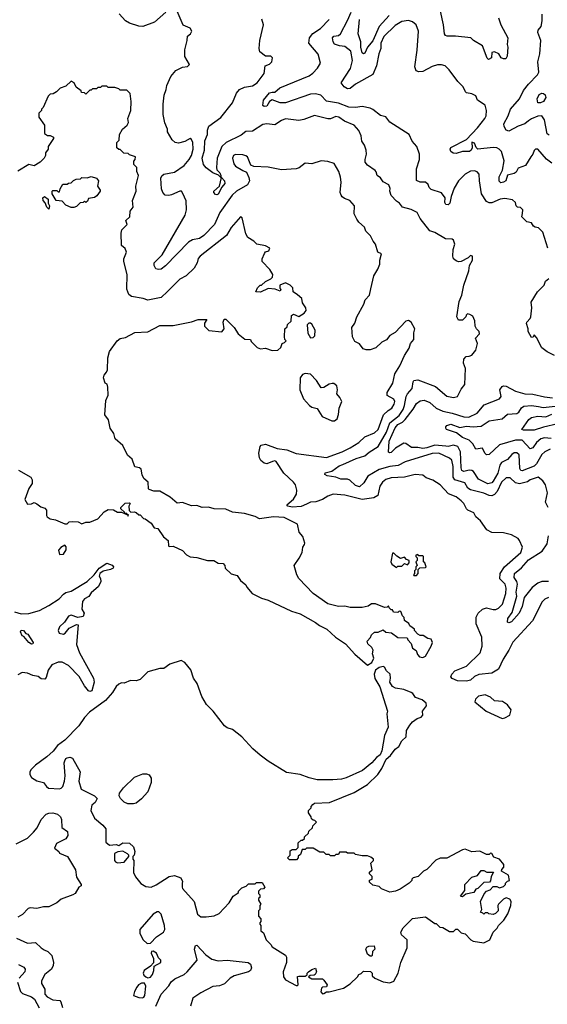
# Model space of a CAD drawing. Extents: x 2210602 to 2357277, y 510288 to 673808.
# Tile 106 of 256: x 2270975 to 2274966, y 574529 to 581973. Entities that reach past the tile are written whole.
import ezdxf

# ---------------------------------------------------------------- set-up
doc = ezdxf.new("R2010")
doc.units = 0

msp = doc.modelspace()

# ---------------------------------------------------------------- linework, layer by layer
at = {"layer": '0CON05XD'}
for points in [[(2272080.5, 582029.5), (2271995, 581953.8), (2271905, 581920), (2271875, 581923.3), (2271805, 581946.7), (2271773.9, 581963.9), (2271726.4, 582016.4)], [(2274975, 577603.3), (2274947.7, 577592.3), (2274927.7, 577572.3), (2274853.3, 577426.7), (2274705, 577266.2), (2274675.8, 577205), (2274631.7, 577138.3), (2274597.3, 577062.7), (2274547.1, 577032.9), (2274446.9, 577023.1), (2274415, 577005.8), (2274385, 576980), (2274355, 576970.6), (2274286.7, 576975), (2274245, 576991.4), (2274237.1, 577005), (2274244.4, 577025), (2274265, 577049.2), (2274354.1, 577085.9), (2274458.6, 577185), (2274472.2, 577235), (2274470.5, 577305), (2274426.5, 577405), (2274426.5, 577455), (2274443.1, 577486.9), (2274475, 577516.9), (2274505, 577525.6), (2274555, 577513.1), (2274575, 577514.3), (2274597, 577523), (2274625.5, 577555), (2274651.2, 577635), (2274655.5, 577675), (2274646, 577706), (2274607.5, 577745), (2274609.2, 577785), (2274642.8, 577837.2), (2274765.7, 577945), (2274778, 577985), (2274756.2, 578035), (2274745, 578050), (2274695, 578079.2), (2274635, 578094), (2274545, 578096.2), (2274507.5, 578115), (2274460, 578185), (2274426.2, 578215), (2274408.8, 578245), (2274365, 578264), (2274353.3, 578275), (2274333.8, 578315), (2274315, 578336), (2274275, 578364), (2274217.7, 578387.7), (2274155, 578456.7), (2274100.7, 578490.7), (2274049.3, 578509.3), (2274025, 578530), (2273965, 578533.8), (2273885, 578514.3), (2273785, 578509.2), (2273745, 578497.1), (2273718, 578475), (2273699.2, 578445), (2273684.4, 578375.6), (2273652.7, 578357.3), (2273565, 578343.9), (2273435, 578378.5), (2273345, 578384.4), (2273305, 578370), (2273264, 578346), (2273215, 578327.8), (2273175, 578324.2), (2273145, 578310), (2273105, 578293.3), (2273035, 578287.5), (2273002, 578295), (2272996.2, 578305), (2273045, 578348), (2273068.6, 578385), (2273071.4, 578415), (2273060.8, 578455), (2273046.3, 578476.3), (2272973, 578543), (2272915, 578631.2), (2272905, 578636.2), (2272887.7, 578632.3), (2272845, 578614.4), (2272825, 578620.6), (2272799.6, 578639.6), (2272789.3, 578659.3), (2272782.9, 578695), (2272794.2, 578745), (2272802, 578755), (2272835, 578763.8), (2272921.7, 578731.7), (2272995, 578720), (2273065, 578692.9), (2273295, 578661.5), (2273415, 578705.5), (2273473.8, 578735), (2273538.8, 578775), (2273585, 578820), (2273658.3, 578848.3), (2273685.6, 578875), (2273725.5, 578984.5), (2273761.5, 579018.5), (2273788.8, 579035), (2273808, 579065), (2273812, 579085), (2273805, 579103.3), (2273755, 579132.5), (2273753.8, 579155), (2273796.2, 579225), (2273811.2, 579295), (2273851.2, 579355), (2273886.2, 579435), (2273921.2, 579488.8), (2273932, 579525), (2273956, 579555), (2273956, 579605), (2273963.8, 579635), (2273935, 579686.2), (2273915, 579698), (2273895, 579694), (2273815, 579606.7), (2273773.3, 579585), (2273748, 579552), (2273714.2, 579535.8), (2273668.3, 579491.7), (2273625, 579476.2), (2273596.4, 579476.4), (2273573.9, 579483.9), (2273545, 579522.5), (2273510.7, 579540.7), (2273491.2, 579575), (2273487.5, 579645), (2273510.7, 579679.3), (2273523.8, 579725), (2273577.7, 579822.3), (2273586.7, 579855), (2273621.2, 579888.8), (2273631.2, 579938.8), (2273653.8, 580035), (2273683.9, 580086.1), (2273698, 580125), (2273698.8, 580155), (2273711.7, 580201.7), (2273683.9, 580213.9), (2273666.7, 580275), (2273647.7, 580297.7), (2273628.3, 580338.3), (2273592.5, 580375), (2273582.5, 580405), (2273540.7, 580440.7), (2273523.9, 580463.9), (2273503.8, 580505), (2273506.1, 580566.1), (2273472.5, 580605), (2273431.7, 580621.7), (2273413.6, 580633.6), (2273406.4, 580646.4), (2273400, 580665), (2273405.8, 580745), (2273401.7, 580781.7), (2273389.2, 580825), (2273353.3, 580885), (2273305, 580901.2), (2273255, 580906.2), (2273185, 580882.5), (2273135, 580887.5), (2273088.3, 580851.7), (2273066.1, 580843.9), (2272955, 580838.6), (2272855, 580858.6), (2272745, 580862.5), (2272724, 580874), (2272696.7, 580935), (2272684.1, 580944.1), (2272661.7, 580951.7), (2272606.4, 580953.6), (2272591.2, 580945), (2272584.2, 580925), (2272595, 580882.5), (2272606.7, 580865), (2272662.3, 580832.3), (2272689.3, 580819.3), (2272708.8, 580778.8), (2272714, 580755), (2272698, 580725), (2272615.8, 580675), (2272583.1, 580645), (2272487.5, 580515), (2272448.6, 580425), (2272368.2, 580341.8), (2272335, 580319.4), (2272281.7, 580308.3), (2272250.6, 580289.4), (2272078.1, 580111.9), (2272045, 580087.5), (2272025, 580083.3), (2272005, 580088.8), (2271993.2, 580113.2), (2271990.8, 580135), (2272053.1, 580195), (2272225.6, 580495), (2272237.1, 580535), (2272233.6, 580603.6), (2272208.3, 580658.3), (2272197.5, 580675), (2272185, 580676.2), (2272122.7, 580647.3), (2272102.7, 580642.7), (2272075, 580646), (2272058.6, 580665), (2272047.8, 580695), (2272041.9, 580775), (2272049.1, 580790.9), (2272065, 580804.4), (2272145, 580821.1), (2272219.5, 580870.5), (2272256.9, 580915), (2272273.3, 580945), (2272286.7, 580995), (2272284.2, 581045), (2272275, 581066.7), (2272265, 581073.3), (2272225, 581051.2), (2272175, 581040), (2272150, 581045), (2272127.5, 581065), (2272092.5, 581125), (2272092.5, 581145), (2272073.6, 581193.6), (2272060, 581255), (2272060, 581335), (2272067, 581403), (2272083.3, 581445), (2272086.7, 581475), (2272118, 581542), (2272155, 581587.5), (2272205, 581612.5), (2272245, 581620), (2272260, 581635), (2272223.8, 581693.8), (2272223.3, 581745), (2272242.5, 581815), (2272243, 581847), (2272267.5, 581865), (2272276.2, 581885), (2272265, 581907.5), (2272211.7, 581931.7), (2272165, 582037.5)], [(2273476.6, 581603.4), (2273491.2, 581665), (2273478.9, 581735), (2273435, 581770), (2273395, 581774), (2273356.7, 581786.7), (2273345.6, 581805), (2273340.8, 581835), (2273352.1, 581847.9), (2273385, 581854), (2273402, 581865), (2273454.7, 581965.3), (2273480.8, 582029.2)], [(2273769.6, 582005), (2273695, 581921.9), (2273645, 581811.9), (2273605.7, 581764.3), (2273585, 581720), (2273575, 581713.3), (2273565, 581722.5), (2273554.5, 581765.5), (2273554.3, 581804.3), (2273535.6, 581865), (2273544.5, 581975)], [(2274595.7, 581985.7), (2274614, 581935), (2274666.2, 581835), (2274662, 581785), (2274666.2, 581765), (2274663, 581697), (2274652.5, 581677.5), (2274635, 581676.2), (2274617.5, 581685), (2274598.8, 581715), (2274565, 581730.6), (2274546.7, 581725), (2274543.3, 581685), (2274521.7, 581671.7), (2274510.5, 581680.5), (2274476, 581775), (2274407.5, 581815), (2274385.9, 581835.9), (2274272.3, 581847.7), (2274207, 581847), (2274195, 581852.5), (2274186.7, 581865), (2274180, 581935), (2274156.6, 582036.6)], [(2274978.7, 581098.7), (2274965, 581110), (2274945.5, 581215), (2274925, 581245.6), (2274895, 581244.5), (2274845, 581223.5), (2274822.7, 581207.3), (2274794.5, 581185.5), (2274745, 581167.1), (2274675, 581128.6), (2274655, 581136.2), (2274640, 581165), (2274637.1, 581185), (2274670, 581245), (2274686.9, 581295), (2274754.2, 581375), (2274785, 581436.2), (2274824.3, 581485.7), (2274892.5, 581555), (2274902.5, 581575), (2274893, 581653), (2274910, 581715), (2274917.5, 581815), (2274893.3, 581875), (2274897.5, 581892.5), (2274919.3, 581920.7), (2274927.5, 581965), (2274927.5, 582015)], [(2274972.5, 578285), (2274952.5, 578325), (2274967.5, 578395), (2274952.5, 578455), (2274932.5, 578485), (2274897.5, 578515), (2274835.7, 578494.3), (2274815, 578479.2), (2274755, 578462.9), (2274725, 578471.4), (2274685, 578509.2), (2274655, 578509.2), (2274620, 578475), (2274586.9, 578405), (2274565, 578382.2), (2274545, 578372.7), (2274525, 578374.5), (2274485, 578392.5), (2274385, 578418), (2274365, 578431.2), (2274341.7, 578471.7), (2274265, 578493.8), (2274254.7, 578515), (2274254.7, 578594.7), (2274242.8, 578642.8), (2274226.9, 578656.9), (2274145, 578695.4), (2274095, 578692.9), (2273890.7, 578629.3), (2273838.7, 578601.3), (2273775, 578595.3), (2273695, 578573.1), (2273608.7, 578521.3), (2273578.3, 578471.7), (2273545, 578441.2), (2273515, 578451.4), (2273472.3, 578492.3), (2273455, 578500), (2273405, 578498.8), (2273365, 578513.3), (2273300, 578525), (2273282.5, 578535), (2273285, 578546.7), (2273335, 578560), (2273390.7, 578599.3), (2273419.1, 578610.9), (2273518.8, 578655), (2273585, 578674.6), (2273617.7, 578702.2), (2273687.3, 578745), (2273748.1, 578855), (2273775.2, 578924.8), (2273845, 578979.6), (2273874.1, 579025), (2273886.5, 579055), (2273899.1, 579125), (2273908.1, 579145), (2273942.5, 579185), (2273950, 579235), (2273956.7, 579245), (2273985, 579250), (2274119.5, 579199.5), (2274205, 579127.5), (2274255, 579116.7), (2274287.5, 579125), (2274315, 579180), (2274342.5, 579215), (2274346.7, 579335), (2274332.5, 579375), (2274333, 579407), (2274353, 579427), (2274375, 579427.5), (2274395, 579437.5), (2274426.1, 579473.9), (2274436.7, 579525), (2274423.3, 579565), (2274451.7, 579598.3), (2274450, 579615), (2274430, 579635), (2274420, 579655), (2274417.5, 579695), (2274401.7, 579731.7), (2274380, 579745), (2274361.7, 579748.3), (2274351.7, 579738.3), (2274350, 579725), (2274325, 579700), (2274295, 579700), (2274280, 579725), (2274298.3, 579841.7), (2274319.3, 579890.7), (2274333.8, 579965), (2274372, 580075), (2274377.5, 580115), (2274400, 580155), (2274400, 580185), (2274385, 580190), (2274367, 580173), (2274315, 580143.3), (2274295, 580142), (2274275, 580148.8), (2274256.2, 580165), (2274250, 580185), (2274254.1, 580235.9), (2274266.7, 580275), (2274256.4, 580306.4), (2274245, 580313.3), (2274195, 580316.7), (2274115, 580363.3), (2274076.4, 580376.4), (2274005, 580470), (2273980, 580515), (2273935, 580538), (2273870, 580555), (2273847.5, 580585), (2273825, 580600), (2273785, 580642.5), (2273773.3, 580675), (2273776.1, 580696.1), (2273766.7, 580725), (2273725, 580747.5), (2273705, 580776.7), (2273677.5, 580795), (2273671.7, 580821.7), (2273663, 580833), (2273605, 580872.5), (2273587.5, 580895), (2273586.7, 580915), (2273598, 580955), (2273595.9, 580985.9), (2273583.3, 581025), (2273562.5, 581055), (2273556.7, 581095), (2273538.8, 581135), (2273505, 581175.8), (2273432.5, 581205), (2273387.5, 581235), (2273365, 581241.2), (2273325, 581224), (2273305, 581222), (2273205, 581249.2), (2273125, 581218.8), (2273085, 581211.2), (2272985, 581223.1), (2272955, 581211.4), (2272905, 581176.5), (2272845, 581186.4), (2272815, 581180.5), (2272735, 581130), (2272685, 581126.2), (2272649.7, 581100.3), (2272536.5, 581043.5), (2272504.4, 581015), (2272468.9, 580925), (2272462.9, 580855), (2272467.1, 580837.1), (2272487.5, 580815), (2272496.4, 580793.6), (2272495, 580780), (2272477.5, 580797.5), (2272436.7, 580815), (2272385, 580852.9), (2272365, 580878.8), (2272355.5, 580925), (2272371.5, 580985), (2272375, 581056.7), (2272395.4, 581104.6), (2272395, 581137.5), (2272405, 581168.1), (2272497.1, 581232.9), (2272585, 581344.3), (2272615, 581416.2), (2272636.3, 581443.7), (2272675, 581462.2), (2272736.4, 581473.6), (2272770, 581495), (2272823.9, 581566.1), (2272832.5, 581625), (2272865, 581637.5), (2272882.5, 581655), (2272887.5, 581685), (2272875, 581697.5), (2272835, 581697.5), (2272790, 581730), (2272786, 581755), (2272790.8, 581815), (2272818.6, 581935), (2272806.8, 581976.8)], [(2274970, 580245), (2274932.5, 580365), (2274898.3, 580398.3), (2274873, 580403), (2274861.7, 580411.7), (2274847, 580437), (2274810, 580445), (2274773, 580483), (2274778.3, 580508.3), (2274780, 580535), (2274761.7, 580551.7), (2274740, 580555), (2274730, 580565), (2274725, 580590), (2274701.7, 580611.7), (2274645, 580621.2), (2274610, 580615), (2274545, 580588), (2274525, 580588), (2274505, 580598), (2274467.5, 580655), (2274452.2, 580755), (2274450.8, 580805), (2274435, 580822), (2274415, 580830.8), (2274385, 580827.1), (2274345, 580804.3), (2274295, 580754.2), (2274260.9, 580699.1), (2274238, 580635), (2274228.8, 580585), (2274215, 580573.3), (2274197.5, 580575), (2274189.3, 580589.3), (2274192, 580625), (2274165, 580664), (2274087.9, 580687.9), (2274073, 580703), (2274065, 580727.5), (2274045, 580743.3), (2274005, 580743.8), (2273976.4, 580756.4), (2273977.1, 580845), (2273998.8, 580915), (2274000, 580955), (2273977.5, 581015), (2273942.5, 581055), (2273920, 581105), (2273775, 581197.5), (2273745, 581237.5), (2273705, 581247.5), (2273645, 581293.3), (2273625, 581303.8), (2273565, 581316), (2273515, 581308.2), (2273465, 581312.1), (2273385, 581341.5), (2273295.9, 581355.9), (2273252.6, 581402.6), (2273212.6, 581412.6), (2273175, 581410), (2272985, 581342.9), (2272945, 581344.4), (2272885, 581365.8), (2272865.5, 581354.5), (2272845, 581318), (2272825, 581316.7), (2272813.6, 581323.6), (2272820, 581365), (2272865, 581418.8), (2272884.2, 581425.8), (2272905, 581423.8), (2272943.3, 581456.7), (2273165, 581549.2), (2273192.7, 581567.3), (2273226.7, 581605), (2273250, 581645), (2273232.3, 581712.3), (2273161.4, 581795), (2273168.1, 581835), (2273192.2, 581867.8), (2273250, 581905), (2273315.5, 581974.5)], [(2274998.8, 580888.8), (2274959.1, 580919.1), (2274895, 580992.5), (2274875, 580992.5), (2274865, 580982.5), (2274856.7, 580955), (2274842, 580935), (2274800.3, 580869.7), (2274745, 580851.2), (2274729.1, 580820.9), (2274715, 580810), (2274663.3, 580796.7), (2274652.5, 580755), (2274635, 580743.5), (2274615, 580740), (2274602.2, 580752.2), (2274601.4, 580785), (2274625.6, 580834.4), (2274639.2, 580905), (2274620, 580975), (2274602.5, 580995), (2274585, 581003.8), (2274555, 581007.1), (2274440, 580995), (2274426.4, 581006.4), (2274415, 581040), (2274395, 581046.7), (2274397.5, 581005), (2274390, 580985), (2274376.7, 580975), (2274325, 580976.5), (2274275, 580960.8), (2274253.3, 580963.3), (2274236.7, 580975), (2274230.5, 580995), (2274234.7, 581005.3), (2274353.5, 581066.5), (2274438.1, 581155), (2274493.8, 581225), (2274502, 581245), (2274506.7, 581285), (2274495.8, 581325.8), (2274437.5, 581365), (2274426.1, 581396.1), (2274395, 581411.2), (2274355, 581420), (2274346.4, 581426.4), (2274330, 581465), (2274290, 581505), (2274223.9, 581593.9), (2274193.6, 581623.6), (2274165, 581632.5), (2274135, 581632.5), (2274095, 581618.8), (2274025, 581582), (2273995, 581578.8), (2273972.5, 581585), (2273963.8, 581615), (2273981.7, 581741.7), (2273991.2, 581885), (2273973.3, 581935), (2273945.9, 581955.9), (2273915, 581966.7), (2273865, 581958), (2273815, 581928.6), (2273729.5, 581845), (2273705.6, 581795), (2273706, 581755), (2273690.9, 581715), (2273674.4, 581625), (2273645, 581558), (2273514.6, 581485.4), (2273475, 581452.5), (2273455, 581449.2), (2273428.8, 581465), (2273406.7, 581495), (2273476.6, 581603.4)], [(2273605, 577093.3), (2273638.3, 577111.7), (2273653.8, 577145), (2273643, 577177), (2273647.5, 577205), (2273637.5, 577225), (2273607.5, 577255), (2273602.5, 577275), (2273628.3, 577301.7), (2273637, 577323), (2273658.3, 577341.7), (2273685, 577342.5), (2273725, 577360), (2273745, 577342.5), (2273787, 577337), (2273835, 577302.5), (2273905, 577300), (2273910, 577285), (2273937, 577257), (2273945, 577220), (2273973, 577203), (2273983, 577173), (2274000, 577155), (2274025, 577150), (2274045, 577160), (2274087.5, 577235), (2274097.5, 577265), (2274088.3, 577288.3), (2274063, 577293), (2274027, 577317), (2274005, 577317.5), (2273985, 577327.5), (2273960, 577355), (2273960, 577365), (2273925, 577390), (2273918.3, 577408.3), (2273885, 577430), (2273881.7, 577451.7), (2273870, 577465), (2273858.3, 577498.3), (2273845, 577500), (2273835, 577490), (2273803, 577493), (2273795, 577510), (2273785, 577510), (2273770, 577525), (2273765, 577540), (2273755, 577530), (2273735, 577527.5), (2273665, 577557.5), (2273635, 577557.5), (2273611.7, 577538.3), (2273565, 577527.5), (2273475, 577527.5), (2273435, 577538.8), (2273385, 577536.7), (2273306.4, 577556.4), (2273194.2, 577634.2), (2273087, 577747), (2273070, 577775), (2273050, 577845), (2273089.5, 577900.5), (2273111.2, 577945), (2273116.1, 577983.9), (2273130, 578005), (2273132.5, 578015), (2273116, 578066), (2273088.3, 578098.3), (2273075, 578157.5), (2272975, 578210), (2272895, 578213.3), (2272788.3, 578198.3), (2272756.4, 578216.4), (2272675, 578238.8), (2272585, 578250), (2272535, 578271.2), (2272445, 578274.3), (2272402.7, 578287.3), (2272355, 578284.2), (2272315, 578298.8), (2272275, 578296.2), (2272205, 578321.2), (2272165, 578317.5), (2272113.6, 578363.6), (2272035, 578407.5), (2271988.3, 578408.3), (2271955, 578420), (2271950, 578425), (2271947, 578477), (2271913, 578503), (2271900.7, 578530.7), (2271892.5, 578575), (2271880, 578585), (2271845, 578592.5), (2271825, 578650), (2271789.3, 578679.3), (2271755, 578752.5), (2271697.5, 578805), (2271686.2, 578845), (2271660, 578885), (2271647, 578947), (2271618.8, 578985), (2271626.4, 579093.6), (2271643.3, 579135), (2271642.5, 579195), (2271637, 579217), (2271622.5, 579225), (2271608, 579265), (2271614.3, 579285.7), (2271632, 579308), (2271640, 579325), (2271642, 579415), (2271653.8, 579465), (2271712.5, 579545), (2271735, 579563.3), (2271775, 579570), (2271845, 579607.5), (2271945, 579612.5), (2272035, 579660), (2272135, 579660), (2272275, 579688), (2272325, 579706), (2272390, 579705), (2272373, 579677), (2272372.5, 579655), (2272405, 579623.3), (2272505, 579612.5), (2272522.5, 579635), (2272513.3, 579686.7), (2272521.7, 579708.3), (2272535, 579707.5), (2272596.2, 579645), (2272628.3, 579598.3), (2272678.3, 579558.3), (2272720, 579555), (2272725, 579540), (2272770, 579495), (2272797, 579483), (2272835, 579490), (2272885, 579472.5), (2272927, 579473), (2272950, 579495), (2272960, 579525), (2272978.3, 579531.7), (2272990, 579545), (2272980, 579555), (2272977.5, 579575), (2272980, 579635), (2272998.3, 579651.7), (2273001.7, 579668.3), (2273027, 579693), (2273030, 579735), (2273045, 579747.5), (2273085, 579727.5), (2273127.5, 579755), (2273142.5, 579775), (2273140, 579795), (2273113, 579833), (2273110, 579865), (2273075, 579892.5), (2273042.5, 579915), (2273040, 579945), (2273020, 579965), (2272985, 579982.5), (2272942.5, 579965), (2272942.5, 579942.5), (2272950, 579935), (2272945, 579920), (2272906.4, 579936.4), (2272855, 579941.2), (2272795, 579913.8), (2272760, 579915), (2272772.5, 579945), (2272792.5, 579965), (2272805, 579966.7), (2272835, 579993.3), (2272875, 580012.5), (2272886.7, 580025), (2272890, 580045), (2272867.5, 580085), (2272810, 580145), (2272810, 580165), (2272826.7, 580205), (2272835, 580216.7), (2272860, 580225), (2272867.5, 580245), (2272835, 580263.3), (2272767.5, 580275), (2272745, 580298.8), (2272701.2, 580325), (2272684.3, 580354.3), (2272657.5, 580475), (2272645, 580482.5), (2272575, 580401.2), (2272539.7, 580340.3), (2272340, 580185), (2272325, 580167.5), (2272316.2, 580135), (2272295, 580093.3), (2272233, 580037), (2272185, 580010), (2272091.7, 579918.3), (2272045, 579871.2), (2271945, 579852), (2271910, 579865), (2271820.3, 579880.3), (2271801.2, 579895), (2271784, 579935), (2271786.7, 580045), (2271762.5, 580145), (2271762.5, 580165), (2271782.5, 580215), (2271773, 580243), (2271744.3, 580265), (2271741.2, 580358.8), (2271746.7, 580385), (2271787.5, 580425), (2271777.5, 580455), (2271807, 580483), (2271810, 580525), (2271832.5, 580555), (2271827.5, 580605), (2271856.2, 580675), (2271853.3, 580715), (2271872.5, 580795), (2271860, 580825), (2271860, 580855), (2271837, 580877), (2271837, 580903), (2271847.5, 580915), (2271850, 580935), (2271805, 580950), (2271795, 580960), (2271763, 580963), (2271735, 580990), (2271725, 580990), (2271710, 581005), (2271710, 581045), (2271727, 581063), (2271730, 581105), (2271752.5, 581145), (2271787.5, 581175), (2271796.7, 581195), (2271792.5, 581225), (2271816.4, 581286.4), (2271817.5, 581355), (2271810, 581415), (2271785, 581440), (2271735, 581440), (2271725, 581450), (2271695, 581460), (2271645, 581460), (2271635, 581470), (2271595, 581470), (2271585, 581460), (2271565, 581460), (2271555, 581450), (2271525, 581450), (2271515, 581440), (2271505, 581440), (2271475, 581410), (2271465, 581420), (2271441.7, 581421.7), (2271440, 581435), (2271402, 581462), (2271386.4, 581496.4), (2271365, 581507.5), (2271325, 581470), (2271280, 581455), (2271253, 581427), (2271227, 581413), (2271205, 581410), (2271190, 581395), (2271151.7, 581308.3), (2271140, 581295), (2271140, 581285), (2271120, 581265), (2271120, 581235), (2271162.5, 581175), (2271163, 581113), (2271185, 581097.5), (2271206.4, 581096.4), (2271230, 581085), (2271230, 581075), (2271190, 581015), (2271190, 580995), (2271170, 580965), (2271170, 580945), (2271160, 580925), (2271130, 580895), (2271085, 580867.5), (2271043, 580877), (2270961.7, 580828.3)], [(2274915, 581342.9), (2274894, 581345), (2274889.2, 581375), (2274905, 581407.1), (2274925, 581417.1), (2274935.7, 581415.7), (2274950, 581405), (2274953.8, 581385), (2274935.8, 581355), (2274915, 581342.9)], [(2271385, 580552.5), (2271363, 580553), (2271325, 580570), (2271295, 580600), (2271250, 580605), (2271220, 580655), (2271220, 580675), (2271225, 580680), (2271255, 580680), (2271265, 580670), (2271275, 580670), (2271280, 580695), (2271301.7, 580728.3), (2271335, 580730), (2271343, 580737), (2271365, 580740), (2271383, 580757), (2271403, 580767), (2271435, 580770), (2271445, 580780), (2271485, 580777.5), (2271515, 580787.5), (2271556.7, 580775), (2271571.2, 580755), (2271563.3, 580715), (2271582.5, 580685), (2271582.5, 580675), (2271559.3, 580640.7), (2271541.7, 580628.3), (2271495, 580620), (2271488.3, 580601.7), (2271475, 580590), (2271465, 580600), (2271455, 580590), (2271431.7, 580588.3), (2271405, 580560), (2271385, 580552.5)], [(2272465, 580647.5), (2272455, 580650), (2272442.5, 580665), (2272443.3, 580675), (2272486.7, 580713.3), (2272501.7, 580778.3), (2272523.3, 580755), (2272526.2, 580735), (2272503.3, 580706.7), (2272475, 580653.3), (2272465, 580647.5)], [(2271195, 580540), (2271180, 580555), (2271168.3, 580588.3), (2271152.5, 580605), (2271150, 580625), (2271163, 580637), (2271190, 580615), (2271190, 580585), (2271200, 580565), (2271195, 580540)], [(2275020, 579435), (2274965, 579462.5), (2274925, 579492.5), (2274885, 579570), (2274865, 579590), (2274858.3, 579571.7), (2274845, 579570), (2274820, 579615), (2274820, 579635), (2274807.5, 579675), (2274810, 579685), (2274837, 579713), (2274840, 579725), (2274847.5, 579795), (2274843, 579837), (2274892.5, 579915), (2274942.5, 579965), (2274952.5, 579995), (2274977.5, 580015)], [(2273175, 579567.5), (2273195, 579570), (2273207, 579583), (2273210, 579625), (2273185, 579670), (2273175, 579677.5), (2273163, 579677), (2273150, 579665), (2273153.6, 579603.6), (2273175, 579567.5)], [(2273355, 578940), (2273376.7, 578955), (2273387, 578987), (2273390, 579035), (2273412.5, 579085), (2273397.5, 579115), (2273372.5, 579145), (2273377.5, 579175), (2273372.5, 579205), (2273351.7, 579221.7), (2273338.3, 579221.7), (2273315, 579217.5), (2273275, 579192.5), (2273255, 579190), (2273220, 579245), (2273175, 579292.5), (2273135, 579297.5), (2273115, 579290), (2273097.5, 579265), (2273093.3, 579175), (2273122.5, 579105), (2273167.5, 579055), (2273184.1, 579044.1), (2273225, 579032.5), (2273263.2, 578973.2), (2273335, 578940), (2273355, 578940)], [(2274987.5, 578725), (2274948, 578705), (2274925, 578684.2), (2274884.7, 578615.3), (2274865, 578597.3), (2274775, 578560.9), (2274764.7, 578564.7), (2274758.8, 578578.8), (2274751.7, 578681.7), (2274735, 578697.1), (2274715, 578697.1), (2274696, 578685), (2274665, 578648.1), (2274618.6, 578625), (2274606.2, 578603.8), (2274590.3, 578545), (2274557.1, 578482.9), (2274545, 578471.5), (2274515, 578463.9), (2274445, 578497.8), (2274406.7, 578556.7), (2274395, 578564.4), (2274375, 578566.7), (2274335, 578556.5), (2274319.4, 578565), (2274312.8, 578585), (2274309.2, 578705), (2274288, 578745), (2274255, 578755.5), (2274215, 578745.5), (2274198.2, 578748.2), (2274115, 578756.8), (2274054.6, 578734.6), (2274025, 578730), (2273985, 578738.6), (2273938.8, 578738.8), (2273895, 578768.8), (2273879.3, 578770.7), (2273816.6, 578733.4), (2273785, 578700), (2273775, 578696.7), (2273765, 578702.5), (2273769.1, 578785), (2273815, 578887.8), (2273835, 578912), (2273869.3, 578930.7), (2273890, 578950), (2273951.6, 579028.4), (2273975, 579071.1), (2274005, 579091.1), (2274035, 579095.5), (2274077.6, 579077.6), (2274125.7, 579035), (2274175, 579011.8), (2274245, 578998.8), (2274335, 578969.6), (2274372.9, 578967.1), (2274435, 578996.9), (2274489.1, 579060.9), (2274603.9, 579106.1), (2274616.7, 579125), (2274607.5, 579175), (2274625, 579198.8), (2274635, 579203.8), (2274655, 579201.2), (2274725, 579162.9), (2274795, 579144.4), (2274855, 579142.5), (2274945, 579120.5), (2275004.4, 579114.4)], [(2274995.4, 578805.4), (2274945, 578810.5), (2274917, 578803), (2274885, 578775.8), (2274855, 578735.8), (2274835, 578727.1), (2274775, 578793.3), (2274725, 578793.2), (2274605, 578758.5), (2274525, 578686.2), (2274506.4, 578683.6), (2274494.2, 578694.2), (2274475, 578733.3), (2274425, 578726.7), (2274402.9, 578765), (2274374.1, 578794.1), (2274322.9, 578815), (2274278.8, 578848.8), (2274204.1, 578874.1), (2274197.5, 578885), (2274197.5, 578895), (2274206.7, 578905), (2274235, 578914.2), (2274305, 578889.5), (2274355, 578899.6), (2274404.5, 578894.5), (2274465, 578900.5), (2274525, 578939.2), (2274625, 578954.4), (2274665, 578990), (2274735, 578994.3), (2274751.4, 579005), (2274771.5, 579038.5), (2274788.3, 579051.7), (2274845, 579056.8), (2274898.2, 579048.2), (2274935, 579041.8), (2275047.3, 579052.7)], [(2275045, 578916.4), (2274937.9, 578892.1), (2274865, 578868.6), (2274785, 578869.2), (2274774.1, 578874.1), (2274825, 578950), (2274845, 578966), (2274894.5, 578975.5), (2274955, 578970.4), (2274998.9, 578991.1)], [(2270967, 578567), (2271060, 578515), (2271070, 578495), (2271070, 578465), (2271043, 578427), (2271012.5, 578345), (2271035, 578310), (2271065, 578312.5), (2271085, 578322.5), (2271103.3, 578313.3)], [(2271103.3, 578313.3), (2271135, 578290), (2271165, 578280), (2271177.5, 578265), (2271177.5, 578225), (2271183.6, 578213.6), (2271205, 578200), (2271245, 578192.5), (2271315, 578160), (2271335, 578160), (2271350, 578175), (2271375, 578180), (2271416.4, 578176.4), (2271445, 578160), (2271475, 578173.3), (2271505, 578173.3), (2271565, 578198.8), (2271615, 578252.5), (2271645, 578270), (2271685, 578266.7), (2271715, 578250), (2271745, 578250), (2271790, 578230), (2271795, 578220), (2271798.3, 578228.3), (2271790, 578230), (2271785, 578240), (2271770, 578240), (2271768.3, 578248.3), (2271740, 578275), (2271740, 578285), (2271773, 578317), (2271805, 578320), (2271810, 578315), (2271800, 578295), (2271801.7, 578261.7), (2271815, 578250), (2271841.7, 578251.7), (2271857, 578247), (2271875, 578230), (2271885, 578230), (2271911.7, 578201.7), (2271925, 578200), (2271970, 578165), (2271991.7, 578131.7), (2272020, 578125), (2272063.6, 578063.6), (2272097.5, 578035), (2272100, 577995), (2272105, 577990), (2272135, 577992.5), (2272205, 577960), (2272237, 577927), (2272265, 577912.5), (2272315, 577906.7), (2272395, 577884), (2272443, 577883), (2272475, 577863.3), (2272515, 577860), (2272527.5, 577845), (2272530, 577825), (2272573.9, 577783.9), (2272620, 577770), (2272645, 577732.5), (2272685, 577700), (2272691.7, 577681.7), (2272733.6, 577633.6), (2272805, 577598.8), (2272854.2, 577584.2), (2273030.9, 577500.9), (2273095, 577481.4), (2273213.3, 577415), (2273241.7, 577391.7), (2273296.7, 577365), (2273362.5, 577305), (2273440, 577255), (2273510, 577175), (2273605, 577093.3)], [(2274790, 577605), (2274775.6, 577535), (2274751.9, 577485), (2274695, 577421.4), (2274675, 577412.9), (2274665, 577417.5), (2274665.8, 577445), (2274698.9, 577491.1), (2274734, 577615), (2274731.1, 577645), (2274739.5, 577705), (2274734.4, 577725), (2274715.6, 577755), (2274716.7, 577785), (2274770.9, 577829.2), (2274822.2, 577887.8), (2274926.2, 577955), (2274965, 578010), (2274975, 578070)], [(2271275, 577930), (2271305, 577932.5), (2271327.5, 577965), (2271327, 577987), (2271315, 578000), (2271285, 577982.5), (2271268.3, 577961.7), (2271275, 577930)], [(2273825, 577830), (2273835, 577840), (2273865, 577840), (2273885, 577860), (2273908.3, 577851.7), (2273920, 577865), (2273920, 577885), (2273901.7, 577891.7), (2273885, 577910), (2273855, 577900), (2273827, 577917), (2273805, 577940), (2273795, 577940), (2273782.5, 577875), (2273790, 577855), (2273825, 577830)], [(2273975, 577770), (2273990, 577785), (2273990, 577815), (2274001.7, 577828.3), (2274045, 577830), (2274050, 577835), (2274040, 577865), (2274030, 577875), (2274030, 577915), (2274025, 577920), (2273995, 577920), (2273985, 577930), (2273970, 577925), (2273970, 577915), (2273980, 577905), (2273980, 577885), (2273970, 577875), (2273980, 577845), (2273970, 577835), (2273970, 577815), (2273960, 577805), (2273960, 577785), (2273952.5, 577775), (2273955, 577770), (2273975, 577770)], [(2270935, 577495.6), (2270985, 577480), (2271045, 577482.2), (2271125, 577506.9), (2271196.3, 577543.7), (2271274, 577595), (2271305, 577628.8), (2271325, 577641.2), (2271365, 577651.4), (2271485.4, 577724.6), (2271538.8, 577775), (2271576.7, 577825), (2271635, 577863.8), (2271675, 577848.8), (2271684, 577835), (2271682, 577825), (2271662.5, 577815), (2271605, 577803.3), (2271580, 577785), (2271576.7, 577765), (2271587, 577747), (2271589.4, 577725), (2271571.7, 577688.3), (2271515, 577638.8), (2271497.2, 577612.8), (2271465.8, 577594.2), (2271450, 577575), (2271446, 577515), (2271462.5, 577485), (2271455, 577460), (2271415, 577453.3), (2271365, 577470), (2271345, 577463.8), (2271313.1, 577416.9), (2271275, 577383.3), (2271266.2, 577355), (2271272.5, 577335), (2271305, 577328), (2271320, 577335), (2271348.8, 577371.2), (2271405, 577400), (2271418.3, 577398.3), (2271405, 577250), (2271428, 577185), (2271533.4, 576993.4), (2271536.9, 576965), (2271520.3, 576899.7), (2271505, 576892.5), (2271495, 576898.8), (2271465.6, 576935.6), (2271425, 577006.2), (2271345, 577088.8), (2271295, 577116), (2271265, 577116), (2271216.7, 577095), (2271190, 577055), (2271175, 577000), (2271165, 576987.5), (2271138.3, 576988.3), (2271115, 577007.5), (2271075, 577013.3), (2271035, 577032.5), (2270993, 577037), (2270960.7, 577019.3)], [(2274975, 577724.6), (2274925, 577724.5), (2274895, 577712.5), (2274849.8, 577680.2), (2274790, 577605)], [(2271065, 577252), (2271045, 577264), (2271005, 577310), (2270992.5, 577315), (2270982, 577345), (2270985, 577356.7), (2271002.5, 577355), (2271021.7, 577331.7), (2271036.4, 577326.4), (2271076.2, 577265), (2271075, 577253.3), (2271065, 577252)], [(2273265, 574607.5), (2273275, 574610), (2273295, 574622.5), (2273315, 574622.5), (2273425, 574650), (2273475, 574682.5), (2273530, 574735), (2273540, 574755), (2273558.3, 574761.7), (2273575, 574780), (2273627, 574777), (2273640, 574765), (2273640, 574745), (2273660, 574725), (2273725, 574697.5), (2273775, 574690), (2273805, 574702.5), (2273836.7, 574765), (2273857.5, 574845), (2273906.7, 574955), (2273906.7, 575015), (2273863.6, 575053.6), (2273857.5, 575075), (2273875, 575107.5), (2273945, 575177.5), (2274045, 575190), (2274115, 575140), (2274125, 575140), (2274151.7, 575111.7), (2274175, 575110), (2274225, 575080), (2274255, 575080), (2274273, 575097), (2274287, 575097), (2274315, 575070), (2274345, 575062.5), (2274387.5, 575015), (2274405, 575006.7), (2274485, 574992.5), (2274530, 575015), (2274556.4, 575073.6), (2274586.1, 575103.9), (2274596.7, 575125), (2274637.5, 575165), (2274667.7, 575212.3), (2274690, 575275), (2274692.5, 575305), (2274683, 575323), (2274655, 575332.5), (2274635, 575322.5), (2274597.5, 575285), (2274592.5, 575275), (2274593.3, 575235), (2274574.1, 575215.9), (2274555, 575208), (2274523, 575213), (2274515, 575220), (2274495, 575220), (2274485, 575210), (2274478.3, 575218.3), (2274460, 575225), (2274470, 575245), (2274460, 575305), (2274487, 575363), (2274506.4, 575383.6), (2274532.5, 575395), (2274555, 575420), (2274585, 575420), (2274605, 575410), (2274635, 575420), (2274650, 575435), (2274650, 575445), (2274665, 575460), (2274680, 575465), (2274672.5, 575505), (2274620, 575535), (2274621.7, 575548.3), (2274637.5, 575565), (2274637.5, 575585), (2274605, 575626.7), (2274561.7, 575641.7), (2274545, 575667.5), (2274535, 575670), (2274525, 575660), (2274505, 575660), (2274455, 575687.5), (2274395, 575682.5), (2274345, 575702.5), (2274325, 575697.5), (2274205, 575632.5), (2274155, 575632.5), (2274121.7, 575618.3), (2274055, 575547.5), (2274030, 575535), (2273990, 575495), (2273950, 575485), (2273940, 575475), (2273940, 575465), (2273920, 575445), (2273851.7, 575398.3), (2273817, 575383), (2273775, 575377.5), (2273711.7, 575401.7), (2273695, 575420), (2273645, 575430), (2273621.7, 575451.7), (2273621.7, 575468.3), (2273640, 575475), (2273640, 575495), (2273620, 575515), (2273621.7, 575528.3), (2273640, 575545), (2273630, 575595), (2273650, 575615), (2273650, 575625), (2273631.7, 575641.7), (2273605, 575650), (2273565, 575650), (2273515, 575660), (2273505, 575670), (2273455, 575670), (2273445, 575680), (2273395, 575680), (2273385, 575660), (2273365, 575660), (2273355, 575650), (2273325, 575650), (2273315, 575660), (2273291.7, 575661.7), (2273275, 575680), (2273245, 575680), (2273195, 575710), (2273145, 575710), (2273135, 575700), (2273111.7, 575698.3), (2273098.3, 575661.7), (2273081.7, 575648.3), (2273080, 575635), (2273068.3, 575621.7), (2273015, 575620), (2273000, 575635), (2273020, 575655), (2273021.7, 575688.3), (2273035, 575700), (2273065, 575700), (2273075, 575710), (2273080, 575715), (2273081.7, 575748.3), (2273105, 575770), (2273115, 575770), (2273128.3, 575781.7), (2273130, 575795), (2273158.3, 575821.7), (2273161.7, 575838.3), (2273188.3, 575861.7), (2273191.7, 575878.3), (2273220, 575905), (2273208.3, 575918.3), (2273195, 575920), (2273181.7, 575931.7), (2273180, 575945), (2273160, 575975), (2273160, 575995), (2273180, 576015), (2273180, 576025), (2273191.7, 576038.3), (2273205, 576050), (2273317, 576053), (2273505, 576130), (2273605, 576190), (2273682.5, 576265), (2273715, 576312.5), (2273747, 576383), (2273779.5, 576410.5), (2273815, 576457.5), (2273843, 576477), (2273865, 576520), (2273898.3, 576551.7), (2273900.7, 576599.3), (2273925, 576640), (2273947, 576663), (2273981.7, 576688.3), (2274010.7, 576699.3), (2274023.3, 576715), (2274022.5, 576745), (2274052.5, 576785), (2274050, 576805), (2274019.5, 576829.5), (2273967.5, 576847.5), (2273949.3, 576879.3), (2273937, 576887), (2273879.3, 576909.3), (2273818.3, 576918.3), (2273795, 576932.5), (2273773.3, 576965), (2273780, 576995), (2273776.7, 577025), (2273750, 577050), (2273735, 577077.5), (2273725, 577082.5), (2273695, 577074), (2273666.2, 577055), (2273656.2, 577025), (2273660.7, 576990.7), (2273699.5, 576929.5), (2273756.2, 576745), (2273751.2, 576725), (2273762, 576625), (2273735, 576560), (2273713.9, 576446.1), (2273702.5, 576415), (2273672.5, 576395), (2273637.5, 576355), (2273567.5, 576295), (2273445, 576241.2), (2273408.3, 576231.7), (2273343.6, 576226.4), (2273225.9, 576225.9), (2273165, 576240), (2273095.6, 576265.6), (2272992.3, 576282.3), (2272855, 576366.2), (2272792.7, 576412.7), (2272739.1, 576459.1), (2272655, 576550.8), (2272585, 576606), (2272545, 576620), (2272524.4, 576634.4), (2272438, 576745), (2272388, 576795), (2272352, 576855), (2272316.7, 576955), (2272290, 576995), (2272268.3, 577058.3), (2272223, 577113), (2272195, 577127.5), (2272110.5, 577099.5), (2272065, 577066.2), (2272033.6, 577066.4), (2271945, 577043.3), (2271886.4, 576983.6), (2271855, 576974), (2271813.9, 576976.1), (2271765, 576957.5), (2271745, 576960), (2271725, 576950), (2271705, 576932.5), (2271676.2, 576885), (2271624.5, 576825.5), (2271502.3, 576737.7), (2271465, 576697.5), (2271423.3, 576635), (2271315.5, 576524.5), (2271261.2, 576485), (2271227.7, 576442.3), (2271180.6, 576399.4), (2271093.8, 576336.2), (2271061.2, 576305), (2271052.7, 576287.3), (2271051.2, 576265), (2271065, 576243.3), (2271105, 576218.8), (2271155.7, 576205.7), (2271176.7, 576175), (2271192.7, 576162.7), (2271275, 576158), (2271288.3, 576161.7), (2271301.2, 576175), (2271313.8, 576215), (2271318.8, 576255), (2271310, 576355), (2271315, 576370), (2271323.6, 576386.4), (2271335, 576392.5), (2271355, 576396.7), (2271375, 576390), (2271432.5, 576285), (2271422.5, 576215), (2271440, 576155), (2271540, 576105), (2271560, 576085), (2271546.4, 576053.6), (2271520, 576035), (2271512.5, 575995), (2271540, 575935), (2271603.9, 575883.9), (2271626.7, 575855), (2271627.5, 575755), (2271655, 575732.5), (2271705, 575737.5), (2271725, 575730), (2271755, 575750), (2271805, 575747.5), (2271835, 575720), (2271846.7, 575685), (2271840, 575655), (2271830, 575645), (2271830, 575625), (2271837.5, 575615), (2271836.7, 575525), (2271851.7, 575491.7), (2271892.3, 575442.3), (2271928.3, 575418.3), (2271970, 575415), (2272008.3, 575431.7), (2272105, 575493.8), (2272145, 575501.2), (2272192.5, 575485), (2272206.1, 575456.1), (2272203.8, 575445), (2272202.5, 575415), (2272207.5, 575405), (2272293.3, 575305), (2272319.3, 575209.3), (2272345, 575190), (2272385, 575188.8), (2272445, 575198), (2272482.5, 575215), (2272560, 575295), (2272590, 575345), (2272620, 575365), (2272630, 575375), (2272630, 575385), (2272655, 575410), (2272688.3, 575421.7), (2272705, 575440), (2272755, 575440), (2272765, 575450), (2272808.3, 575448.3), (2272830, 575415), (2272818.3, 575401.7), (2272795, 575400), (2272780, 575385), (2272780, 575365), (2272790, 575355), (2272790, 575335), (2272781.7, 575328.3), (2272780, 575315), (2272800, 575285), (2272790, 575275), (2272790, 575245), (2272780, 575235), (2272780, 575195), (2272800, 575175), (2272800, 575155), (2272790, 575145), (2272790, 575135), (2272800, 575125), (2272800, 575085), (2272818.3, 575068.3), (2272840, 575015), (2272875, 574980), (2272883.6, 574963.6), (2272985, 574900), (2272993.8, 574885), (2272992, 574845), (2272967.5, 574775), (2272970, 574735), (2272985, 574712.5), (2273065, 574670), (2273075, 574670), (2273080, 574675), (2273075, 574737.5), (2273085, 574742.5), (2273135, 574740), (2273148.3, 574751.7), (2273150, 574765), (2273160, 574775), (2273185, 574792.5), (2273211.7, 574801.7), (2273220, 574775), (2273210, 574755), (2273201.7, 574748.3), (2273172.5, 574747.5), (2273160, 574735), (2273185, 574720), (2273265, 574720), (2273275, 574710), (2273300, 574675), (2273295, 574660), (2273265, 574657.5), (2273258.3, 574651.7), (2273253.6, 574623.6), (2273265, 574607.5)], [(2274625, 576690), (2274645, 576693.8), (2274682.5, 576715), (2274693.3, 576755), (2274665, 576792.5), (2274627, 576817), (2274565, 576823.3), (2274535, 576850), (2274495, 576867.5), (2274445, 576857.5), (2274422.5, 576835), (2274417.5, 576815), (2274502.5, 576745), (2274625, 576690)], [(2271835, 576043.3), (2271793.6, 576043.6), (2271765, 576057.5), (2271737.5, 576085), (2271727.5, 576105), (2271730, 576125), (2271760, 576165), (2271843.9, 576246.1), (2271905, 576270), (2271935, 576270), (2271955, 576262.5), (2271969.3, 576239.3), (2271968.8, 576205), (2271943.8, 576135), (2271897.3, 576082.7), (2271855, 576050), (2271835, 576043.3)], [(2270949.3, 575740.7), (2270994.5, 575765.5), (2271035, 575785.6), (2271080, 575830), (2271106.1, 575863.9), (2271136.9, 575925), (2271174.6, 575965.4), (2271195, 575974.4), (2271225, 575977.1), (2271260, 575965), (2271283.8, 575945), (2271292, 575925), (2271294.3, 575864.3), (2271336.7, 575835), (2271340, 575805), (2271325, 575780), (2271252.5, 575745), (2271238.3, 575708.3), (2271270, 575685), (2271275, 575670), (2271337.5, 575645), (2271397.5, 575545), (2271405, 575490), (2271440, 575435), (2271440, 575425), (2271422.5, 575415), (2271395, 575367.5), (2271377.5, 575355), (2271287.3, 575322.7), (2271255, 575296.2), (2271195, 575266.2), (2271153.9, 575266.1), (2271105, 575253.3), (2271055, 575256.7), (2271038.3, 575251.7), (2270995, 575207.5), (2270961.7, 575188.3)], [(2271715, 575597.5), (2271765, 575602.5), (2271800, 575645), (2271800, 575655), (2271790, 575665), (2271755, 575687.5), (2271718.3, 575681.7), (2271691.7, 575668.3), (2271692.5, 575615), (2271700, 575605), (2271715, 575597.5)], [(2274325, 575340), (2274310, 575345), (2274341.7, 575388.3), (2274342.5, 575435), (2274395, 575490), (2274438.3, 575501.7), (2274465, 575540), (2274485, 575540), (2274508.3, 575528.3), (2274558.3, 575528.3), (2274540, 575495), (2274537, 575463), (2274528.3, 575451.7), (2274485, 575450), (2274440, 575405), (2274425, 575400), (2274410, 575375), (2274348.3, 575361.7), (2274325, 575340)], [(2271938.3, 574988.3), (2271965, 574990), (2272010.5, 575039.5), (2272062.5, 575075), (2272073.3, 575095), (2272071.2, 575125), (2272045, 575210), (2272027, 575227), (2272015, 575227.5), (2271985, 575210), (2271883.8, 575095), (2271883.3, 575065), (2271907.5, 575015), (2271938.3, 574988.3)], [(2270949.7, 575029.7), (2271035, 574990), (2271095, 574996.7), (2271136.1, 574956.1), (2271160.7, 574940.7), (2271188.3, 574928.3), (2271217.5, 574897.5), (2271231.2, 574845), (2271228.8, 574821.2), (2271216.2, 574795), (2271165.7, 574754.3), (2271140, 574705), (2271138.8, 574685), (2271164.2, 574644.2), (2271166, 574605), (2271183.3, 574585), (2271225, 574561.2), (2271278.3, 574558.3), (2271287, 574547), (2271297.5, 574505)], [(2271945, 574727.5), (2271965, 574733.3), (2271980, 574755), (2271990, 574785), (2271992.5, 574817.5), (2272042.5, 574845), (2272041.7, 574861.7), (2272025, 574880), (2272010, 574915), (2271985, 574930), (2271971.7, 574928.3), (2271970, 574915), (2271987.5, 574875), (2271987, 574843), (2271963, 574817), (2271917, 574783), (2271910, 574765), (2271915, 574750), (2271930, 574735), (2271945, 574727.5)], [(2272004.5, 574515), (2272043.9, 574606.1), (2272103, 574667), (2272121.3, 574698.7), (2272149.1, 574720.9), (2272218.8, 574755), (2272242, 574775), (2272317.3, 574862.7), (2272297.5, 574945), (2272305, 574972.5), (2272315, 574976.2), (2272382.2, 574902.2), (2272429.1, 574869.1), (2272475, 574857.1), (2272545, 574861.1), (2272703.7, 574843.7), (2272721.5, 574831.5), (2272728.7, 574805), (2272720.9, 574785), (2272706.5, 574773.5), (2272596.6, 574743.4), (2272566.2, 574725), (2272525, 574682.5), (2272487, 574667), (2272435, 574664), (2272343.8, 574615), (2272284.2, 574575), (2272265.6, 574515)], [(2273635, 574892.5), (2273625, 574892.5), (2273605, 574907.5), (2273592.5, 574945), (2273600.7, 574959.3), (2273615, 574967.5), (2273655, 574970), (2273660, 574945), (2273643, 574927), (2273641.7, 574898.3), (2273635, 574892.5)], [(2270965, 574830), (2271005, 574810), (2271016.7, 574795), (2271013.3, 574775), (2270972, 574725)], [(2270957.5, 574695), (2270980.8, 574625), (2270995, 574610.8), (2271063.8, 574585), (2271087.6, 574567.6), (2271121.9, 574501.9)], [(2271903, 574577), (2271915, 574582), (2271921.4, 574595), (2271930, 574665), (2271918.3, 574688.3), (2271895, 574688.8), (2271874.3, 574675.7), (2271861.7, 574658.3), (2271842, 574625), (2271836.2, 574596.2), (2271875, 574579.4), (2271903, 574577)]]:
    msp.add_lwpolyline(points, dxfattribs=at)

doc.saveas('drawing.dxf')
